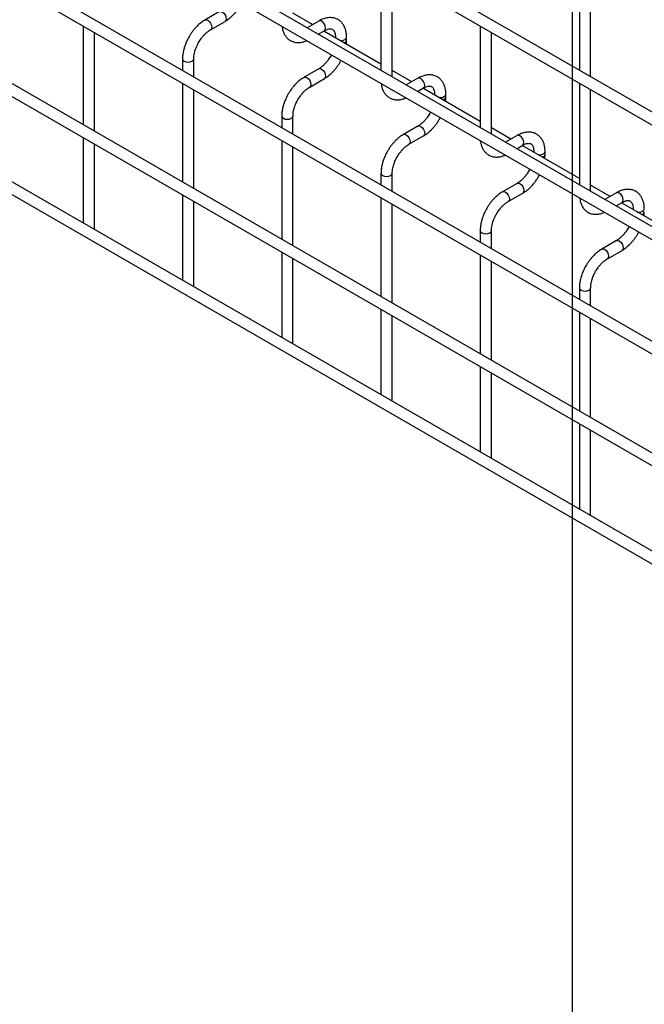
# Model space of a CAD drawing. Header units: inches. Extents: x 0.2 to 10.7, y 0.2 to 8.1.
# Tile 10 of 20: x 9.198 to 9.94, y 4.726 to 5.896. Entities that reach past the tile are written whole.
import ezdxf

# ---------------------------------------------------------------- set-up
doc = ezdxf.new("R2010")
doc.units = ezdxf.units.IN
doc.header["$MEASUREMENT"] = 0
doc.layers.add('TEXT', color=140, linetype='Continuous', lineweight=25)

msp = doc.modelspace()

# ---------------------------------------------------------------- linework, layer by layer
for p, q in [((10.56049, 5.43305), (7.85522, 6.99477)), ((7.84855, 6.98322), (10.55383, 5.4215)), ((10.56049, 5.29696), (7.85522, 6.85868)), ((7.84855, 6.84713), (10.55383, 5.28541)), ((10.56049, 5.16087), (7.85522, 6.72259)), ((7.84855, 6.71104), (10.55383, 5.14932)), ((7.84855, 6.57835), (10.55383, 5.01663)), ((10.41662, 5.11123), (7.9906, 6.51174)), ((10.56049, 4.91148), (7.85522, 6.4732)), ((7.84855, 6.46166), (10.55383, 4.89994)), ((9.62713, 5.95647), (9.62713, 5.83578)), ((9.86283, 5.9599), (9.86283, 5.8358)), ((9.64046, 5.82808), (9.64046, 5.94877)), ((9.87616, 5.8281), (9.87616, 5.9522)), ((9.43533, 5.90556), (9.41801, 5.89556)), ((9.5458, 5.89015), (9.52261, 5.90353)), ((9.27358, 5.88839), (9.27358, 5.7711)), ((9.42467, 5.88401), (9.442, 5.89401)), ((9.55318, 5.89441), (9.53937, 5.88644)), ((9.74498, 5.88844), (9.74498, 5.76774)), ((9.28691, 5.7634), (9.28691, 5.8807)), ((9.55271, 5.87874), (9.55985, 5.88286)), ((9.62713, 5.8432), (9.55913, 5.88245)), ((9.57298, 5.87528), (9.57298, 5.87446)), ((9.57298, 5.87527), (9.57318, 5.87434)), ((9.58631, 5.87181), (9.58631, 5.87528)), ((9.75831, 5.76005), (9.75831, 5.88074)), ((9.56818, 5.85441), (9.5671, 5.85235)), ((9.39143, 5.84952), (9.39143, 5.83576)), ((9.40476, 5.82806), (9.40476, 5.84952)), ((9.55318, 5.83752), (9.53586, 5.82752)), ((9.66365, 5.82211), (9.64046, 5.8355)), ((9.39143, 5.82036), (9.39143, 5.70307)), ((9.54252, 5.81598), (9.55985, 5.82598)), ((9.67103, 5.82638), (9.65722, 5.8184)), ((9.86283, 5.8204), (9.86283, 5.69971)), ((9.40476, 5.69537), (9.40476, 5.81266)), ((9.67056, 5.81071), (9.6777, 5.81483)), ((9.74498, 5.77516), (9.67698, 5.81442)), ((9.69083, 5.80725), (9.69083, 5.80642)), ((9.69083, 5.80724), (9.69103, 5.80631)), ((9.70416, 5.80378), (9.70416, 5.80725)), ((9.87616, 5.69201), (9.87616, 5.81271)), ((9.50928, 5.78149), (9.50928, 5.76772)), ((9.52261, 5.76002), (9.52261, 5.78149)), ((9.68603, 5.78638), (9.68495, 5.78432)), ((9.67103, 5.76949), (9.65371, 5.75949)), ((9.66037, 5.74794), (9.6777, 5.75794)), ((9.7815, 5.75408), (9.75831, 5.76747)), ((9.78888, 5.75834), (9.77507, 5.75037)), ((9.27358, 5.75571), (9.27358, 5.6544)), ((9.28691, 5.6483), (9.28691, 5.74801)), ((9.50928, 5.75233), (9.50928, 5.63503)), ((9.78841, 5.74267), (9.79555, 5.74679)), ((9.86283, 5.70713), (9.79484, 5.74638)), ((9.52261, 5.62734), (9.52261, 5.74463)), ((9.80868, 5.73921), (9.80868, 5.73839)), ((9.80868, 5.7392), (9.80888, 5.73827)), ((9.82201, 5.73574), (9.82201, 5.73921)), ((9.62713, 5.71345), (9.62713, 5.69969)), ((9.64046, 5.69199), (9.64046, 5.71345)), ((9.80388, 5.71835), (9.8028, 5.71628)), ((9.78888, 5.70146), (9.77156, 5.69145)), ((9.89935, 5.68605), (9.87616, 5.69943)), ((9.39143, 5.68767), (9.39143, 5.58637)), ((9.77823, 5.67991), (9.79555, 5.68991)), ((9.90673, 5.69031), (9.89293, 5.68234)), ((9.40476, 5.58027), (9.40476, 5.67997)), ((9.62713, 5.68429), (9.62713, 5.567)), ((9.64046, 5.5593), (9.64046, 5.67659)), ((9.90626, 5.67464), (9.9134, 5.67876)), ((9.98068, 5.63909), (9.91269, 5.67835)), ((9.92653, 5.67118), (9.92653, 5.67036)), ((9.92653, 5.67117), (9.92673, 5.67024)), ((9.28649, 5.64695), (9.28691, 5.6483)), ((9.74498, 5.64542), (9.74498, 5.63165)), ((9.75831, 5.62396), (9.75831, 5.64542)), ((9.92173, 5.65031), (9.92065, 5.64825)), ((9.90673, 5.63342), (9.88941, 5.62342)), ((9.50928, 5.61964), (9.50928, 5.51834)), ((9.74498, 5.61626), (9.74498, 5.49897)), ((9.89608, 5.61187), (9.9134, 5.62187)), ((9.52261, 5.51223), (9.52261, 5.61194)), ((9.75831, 5.49127), (9.75831, 5.60856)), ((9.40434, 5.57892), (9.40476, 5.58027)), ((9.86283, 5.57738), (9.86283, 5.56362)), ((9.87616, 5.55592), (9.87616, 5.57738)), ((9.62713, 5.5516), (9.62713, 5.4503)), ((9.86283, 5.54822), (9.86283, 5.43093)), ((9.64046, 5.4442), (9.64046, 5.54391)), ((9.87616, 5.42323), (9.87616, 5.54053)), ((9.52219, 5.51088), (9.52261, 5.51223)), ((9.74498, 5.48357), (9.74498, 5.38227)), ((9.75831, 5.37616), (9.75831, 5.47587)), ((9.64004, 5.44285), (9.64046, 5.4442)), ((9.86283, 5.41554), (9.86283, 5.31423)), ((9.87616, 5.30813), (9.87616, 5.40784)), ((9.75789, 5.37481), (9.75831, 5.37616)), ((9.87574, 5.30678), (9.87616, 5.30813))]:
    msp.add_line(p, q)
at = {"flags": 128}
for points in [[(9.43535, 5.90557), (9.43686, 5.90585), (9.43866, 5.90523), (9.44047, 5.90377), (9.442, 5.90171), (9.44302, 5.89935), (9.44338, 5.89706), (9.44302, 5.89519), (9.44203, 5.89403)], [(9.41798, 5.89554), (9.41801, 5.89556), (9.41954, 5.89585), (9.42134, 5.89523), (9.42314, 5.89377), (9.42467, 5.89171), (9.42569, 5.88935), (9.42605, 5.88706)], [(9.42605, 5.88706), (9.42569, 5.88519), (9.42467, 5.88401), (9.42465, 5.884)], [(9.55985, 5.88286), (9.55985, 5.88286), (9.56087, 5.88404), (9.56123, 5.88591), (9.56087, 5.8882), (9.55985, 5.89056), (9.55832, 5.89262), (9.55651, 5.89408), (9.55471, 5.89471), (9.55318, 5.89441)], [(9.57802, 5.87155), (9.57964, 5.87143), (9.58219, 5.87172), (9.58436, 5.87256), (9.5858, 5.87381), (9.58631, 5.87526)], [(9.39143, 5.84954), (9.39143, 5.84952), (9.39193, 5.84805), (9.39338, 5.8468)], [(9.39338, 5.8468), (9.39554, 5.84596), (9.39809, 5.84567), (9.40064, 5.84596), (9.40281, 5.8468), (9.40425, 5.84805), (9.40476, 5.84952), (9.40476, 5.84954)], [(9.53583, 5.82751), (9.53586, 5.82752), (9.53739, 5.82782), (9.53919, 5.82719), (9.54099, 5.82574), (9.54252, 5.82367), (9.54355, 5.82132), (9.5439, 5.81903)], [(9.5532, 5.83753), (9.55471, 5.83782), (9.55651, 5.83719), (9.55832, 5.83574), (9.55985, 5.83368), (9.56087, 5.83132), (9.56123, 5.82903), (9.56087, 5.82715), (9.55988, 5.82599)], [(9.5439, 5.81903), (9.54355, 5.81715), (9.54252, 5.81598), (9.54251, 5.81597)], [(9.6777, 5.81483), (9.6777, 5.81483), (9.67872, 5.816), (9.67908, 5.81788), (9.67872, 5.82017), (9.6777, 5.82253), (9.67617, 5.82459), (9.67437, 5.82605), (9.67256, 5.82667), (9.67103, 5.82638)], [(9.69587, 5.80351), (9.69749, 5.8034), (9.70005, 5.80369), (9.70221, 5.80452), (9.70365, 5.80577), (9.70416, 5.80722)], [(9.50928, 5.78151), (9.50928, 5.78149), (9.50979, 5.78001), (9.51123, 5.77876)], [(9.51123, 5.77876), (9.51339, 5.77793), (9.51594, 5.77764), (9.5185, 5.77793), (9.52066, 5.77876), (9.5221, 5.78001), (9.52261, 5.78149), (9.52261, 5.7815)], [(9.67105, 5.7695), (9.67256, 5.76979), (9.67437, 5.76916), (9.67617, 5.7677), (9.6777, 5.76564), (9.67872, 5.76329), (9.67908, 5.76099), (9.67872, 5.75912), (9.67773, 5.75796)], [(9.65368, 5.75947), (9.65371, 5.75949), (9.65524, 5.75979), (9.65704, 5.75916), (9.65885, 5.7577), (9.66037, 5.75564), (9.6614, 5.75328), (9.66176, 5.75099)], [(9.79555, 5.74679), (9.79555, 5.74679), (9.79657, 5.74797), (9.79693, 5.74985), (9.79657, 5.75214), (9.79555, 5.75449), (9.79402, 5.75656), (9.79222, 5.75801), (9.79041, 5.75864), (9.78888, 5.75834)], [(9.66176, 5.75099), (9.6614, 5.74912), (9.66037, 5.74794), (9.66036, 5.74793)], [(9.81372, 5.73548), (9.81535, 5.73536), (9.8179, 5.73566), (9.82006, 5.73649), (9.8215, 5.73774), (9.82201, 5.73919)], [(9.62713, 5.71348), (9.62713, 5.71345), (9.62764, 5.71198), (9.62908, 5.71073)], [(9.62908, 5.71073), (9.63124, 5.7099), (9.6338, 5.7096), (9.63635, 5.7099), (9.63851, 5.71073), (9.63995, 5.71198), (9.64046, 5.71345), (9.64046, 5.71347)], [(9.7889, 5.70147), (9.79041, 5.70175), (9.79222, 5.70113), (9.79402, 5.69967), (9.79555, 5.69761), (9.79657, 5.69525), (9.79693, 5.69296), (9.79657, 5.69108), (9.79558, 5.68993)], [(9.77153, 5.69144), (9.77156, 5.69145), (9.77309, 5.69175), (9.77489, 5.69112), (9.7767, 5.68967), (9.77823, 5.68761), (9.77925, 5.68525), (9.77961, 5.68296)], [(9.9134, 5.67876), (9.9134, 5.67876), (9.91442, 5.67994), (9.91478, 5.68181), (9.91442, 5.6841), (9.9134, 5.68646), (9.91187, 5.68852), (9.91007, 5.68998), (9.90826, 5.6906), (9.90673, 5.69031)], [(9.77961, 5.68296), (9.77925, 5.68108), (9.77823, 5.67991), (9.77821, 5.6799)], [(9.93157, 5.66745), (9.9332, 5.66733), (9.93575, 5.66762), (9.93791, 5.66846), (9.93936, 5.6697), (9.93986, 5.67115)], [(9.74498, 5.64544), (9.74498, 5.64542), (9.74549, 5.64394), (9.74693, 5.6427)], [(9.74693, 5.6427), (9.7491, 5.64186), (9.75165, 5.64157), (9.7542, 5.64186), (9.75636, 5.6427), (9.75781, 5.64394), (9.75831, 5.64542), (9.75831, 5.64544)], [(9.90675, 5.63343), (9.90826, 5.63372), (9.91007, 5.63309), (9.91187, 5.63164), (9.9134, 5.62957), (9.91442, 5.62722), (9.91478, 5.62493), (9.91442, 5.62305), (9.91343, 5.62189)], [(9.88938, 5.6234), (9.88941, 5.62342), (9.89094, 5.62372), (9.89274, 5.62309), (9.89455, 5.62163), (9.89608, 5.61957), (9.8971, 5.61722), (9.89746, 5.61493)], [(9.89746, 5.61493), (9.8971, 5.61305), (9.89608, 5.61187), (9.89606, 5.61186)], [(9.86283, 5.57741), (9.86283, 5.57738), (9.86334, 5.57591), (9.86478, 5.57466)], [(9.86478, 5.57466), (9.86695, 5.57383), (9.8695, 5.57354), (9.87205, 5.57383), (9.87421, 5.57466), (9.87566, 5.57591), (9.87616, 5.57738), (9.87616, 5.5774)]]:
    msp.add_lwpolyline(points, dxfattribs=at)
for centre in [(9.58222, 5.87261), (9.70007, 5.80458), (9.81792, 5.73654), (9.93577, 5.66851)]:
    msp.add_arc(centre, 0.00417, 283.62805, 348.60971)
for points, knots in [([(9.44198, 5.89409), (9.4426, 5.89443), (9.44458, 5.8955), (9.44769, 5.8979), (9.45117, 5.90104), (9.45405, 5.90415), (9.45656, 5.90726), (9.45875, 5.91036), (9.4606, 5.91325), (9.46151, 5.9151), (9.46185, 5.91579)], [0, 0, 0, 0, 0.0787835, 0.2517455, 0.4123689, 0.5587486, 0.6723167, 0.8021279, 0.9253191, 1, 1, 1, 1]), ([(9.58626, 5.87526), (9.58625, 5.87625), (9.58625, 5.87871), (9.58564, 5.88241), (9.58447, 5.88634), (9.58265, 5.88993), (9.58019, 5.8931), (9.57703, 5.89571), (9.57317, 5.89761), (9.56887, 5.89852), (9.56439, 5.89846), (9.55997, 5.89751), (9.5562, 5.89611), (9.55398, 5.89479), (9.55319, 5.89433)], [0, 0, 0, 0, 0.0558652, 0.1388427, 0.2228035, 0.3073778, 0.3926591, 0.4797579, 0.5710855, 0.6701907, 0.761466, 0.8548472, 0.948408, 1, 1, 1, 1]), ([(9.41802, 5.89547), (9.41745, 5.89517), (9.41551, 5.89413), (9.41243, 5.89177), (9.40891, 5.88862), (9.406, 5.8855), (9.40348, 5.88239), (9.40123, 5.87925), (9.39983, 5.87693), (9.39913, 5.87576)], [0, 0, 0, 0, 0.0778684, 0.2648274, 0.4390165, 0.5990017, 0.7209993, 0.8593087, 1, 1, 1, 1]), ([(9.50953, 5.88827), (9.50966, 5.88718), (9.50997, 5.88466), (9.51111, 5.88103), (9.5129, 5.87742), (9.51536, 5.87424), (9.5185, 5.87161), (9.52236, 5.86969), (9.52665, 5.86874), (9.53113, 5.8688), (9.53528, 5.86958), (9.53793, 5.87069), (9.53912, 5.87119)], [0, 0, 0, 0, 0.0756474, 0.1737577, 0.2725892, 0.3722349, 0.4739583, 0.5805322, 0.696076, 0.802651, 0.911721, 1, 1, 1, 1]), ([(9.39913, 5.87576), (9.3981, 5.87387), (9.39667, 5.87121), (9.39496, 5.86715), (9.39371, 5.86366), (9.39256, 5.85951), (9.39178, 5.85524), (9.3914, 5.85187), (9.39147, 5.85001), (9.39148, 5.84954)], [0, 0, 0, 0, 0.221259, 0.3114707, 0.4601461, 0.6129214, 0.7754143, 0.9435478, 1, 1, 1, 1]), ([(9.41067, 5.8691), (9.4116, 5.8706), (9.4129, 5.87271), (9.41507, 5.87554), (9.417, 5.87778), (9.41936, 5.88013), (9.42183, 5.88216), (9.42364, 5.88346), (9.42455, 5.88393), (9.42467, 5.88398)], [0, 0, 0, 0, 0.2332801, 0.3281568, 0.4835223, 0.6415972, 0.8074158, 0.9760985, 1, 1, 1, 1]), ([(9.55984, 5.88284), (9.56055, 5.88323), (9.56208, 5.88407), (9.56422, 5.8848), (9.5662, 5.88516), (9.56785, 5.88511), (9.56923, 5.88472), (9.57031, 5.88402), (9.57136, 5.88273), (9.57223, 5.88091), (9.57278, 5.87844), (9.57304, 5.8765), (9.57297, 5.87533), (9.57297, 5.87527)], [0, 0, 0, 0, 0.076773, 0.1651146, 0.255001, 0.3490539, 0.4542972, 0.5908284, 0.6966777, 0.7976489, 0.8969593, 0.9953053, 1, 1, 1, 1]), ([(9.40478, 5.84953), (9.4048, 5.85052), (9.40486, 5.85256), (9.40545, 5.85602), (9.40634, 5.85936), (9.40744, 5.86245), (9.40878, 5.86562), (9.40998, 5.86782), (9.41067, 5.8691)], [0, 0, 0, 0, 0.1714581, 0.354441, 0.5355878, 0.6686902, 0.8070367, 1, 1, 1, 1]), ([(9.58598, 5.86695), (9.58612, 5.86813), (9.58633, 5.86978), (9.58627, 5.87134), (9.58626, 5.87179)], [0, 0, 0, 0, 0.71384078, 1, 1, 1, 1]), ([(9.5671, 5.85235), (9.56617, 5.85085), (9.56488, 5.84875), (9.56271, 5.84593), (9.56079, 5.8437), (9.55843, 5.84136), (9.55598, 5.83934), (9.55418, 5.83806), (9.55329, 5.8376), (9.55319, 5.83755)], [0, 0, 0, 0, 0.2338919, 0.3290165, 0.4847743, 0.6432275, 0.8094194, 0.9784571, 1, 1, 1, 1]), ([(9.55984, 5.82606), (9.56045, 5.8264), (9.56243, 5.82747), (9.56554, 5.82987), (9.56903, 5.833), (9.5719, 5.83612), (9.57441, 5.83922), (9.5766, 5.84233), (9.57845, 5.84522), (9.57936, 5.84706), (9.57971, 5.84776)], [0, 0, 0, 0, 0.0787835, 0.2517455, 0.4123689, 0.5587486, 0.6723167, 0.8021279, 0.9253191, 1, 1, 1, 1]), ([(9.53587, 5.82744), (9.5353, 5.82713), (9.53337, 5.82609), (9.53028, 5.82373), (9.52676, 5.82059), (9.52385, 5.81746), (9.52134, 5.81435), (9.51908, 5.81121), (9.51768, 5.8089), (9.51698, 5.80773)], [0, 0, 0, 0, 0.0778684, 0.2648274, 0.4390165, 0.5990017, 0.7209993, 0.8593087, 1, 1, 1, 1]), ([(9.70411, 5.80722), (9.70411, 5.80821), (9.7041, 5.81067), (9.7035, 5.81438), (9.70232, 5.8183), (9.7005, 5.8219), (9.69804, 5.82507), (9.69489, 5.82768), (9.69102, 5.82957), (9.68672, 5.83049), (9.68224, 5.83043), (9.67782, 5.82947), (9.67405, 5.82808), (9.67183, 5.82676), (9.67104, 5.82629)], [0, 0, 0, 0, 0.0558652, 0.1388427, 0.2228035, 0.3073778, 0.3926591, 0.4797579, 0.5710855, 0.6701907, 0.761466, 0.8548472, 0.948408, 1, 1, 1, 1]), ([(9.52853, 5.80106), (9.52945, 5.80256), (9.53075, 5.80467), (9.53293, 5.80751), (9.53485, 5.80975), (9.53721, 5.8121), (9.53968, 5.81412), (9.54149, 5.81542), (9.5424, 5.81589), (9.54252, 5.81595)], [0, 0, 0, 0, 0.2332801, 0.3281568, 0.4835223, 0.6415972, 0.8074158, 0.9760985, 1, 1, 1, 1]), ([(9.62738, 5.82024), (9.62751, 5.81914), (9.62782, 5.81663), (9.62897, 5.813), (9.63075, 5.80938), (9.63321, 5.8062), (9.63635, 5.80357), (9.64021, 5.80165), (9.6445, 5.80071), (9.64898, 5.80076), (9.65313, 5.80155), (9.65578, 5.80266), (9.65697, 5.80316)], [0, 0, 0, 0, 0.0756474, 0.1737577, 0.2725892, 0.3722349, 0.4739583, 0.5805322, 0.696076, 0.802651, 0.911721, 1, 1, 1, 1]), ([(9.67769, 5.8148), (9.6784, 5.81519), (9.67994, 5.81604), (9.68207, 5.81676), (9.68405, 5.81712), (9.6857, 5.81708), (9.68708, 5.81669), (9.68816, 5.81599), (9.68921, 5.81469), (9.69008, 5.81288), (9.69063, 5.81041), (9.69089, 5.80847), (9.69082, 5.80729), (9.69082, 5.80724)], [0, 0, 0, 0, 0.076773, 0.1651146, 0.255001, 0.3490539, 0.4542972, 0.5908284, 0.6966777, 0.7976489, 0.8969593, 0.9953053, 1, 1, 1, 1]), ([(9.51698, 5.80773), (9.51596, 5.80584), (9.51452, 5.80318), (9.51281, 5.79911), (9.51156, 5.79562), (9.51041, 5.79147), (9.50963, 5.78721), (9.50926, 5.78383), (9.50932, 5.78197), (9.50933, 5.78151)], [0, 0, 0, 0, 0.221259, 0.3114707, 0.4601461, 0.6129214, 0.7754143, 0.9435478, 1, 1, 1, 1]), ([(9.70383, 5.79892), (9.70398, 5.8001), (9.70418, 5.80175), (9.70412, 5.80331), (9.70411, 5.80375)], [0, 0, 0, 0, 0.71384078, 1, 1, 1, 1]), ([(9.52263, 5.7815), (9.52265, 5.78248), (9.52271, 5.78452), (9.5233, 5.78799), (9.52419, 5.79133), (9.52529, 5.79442), (9.52663, 5.79759), (9.52783, 5.79978), (9.52853, 5.80106)], [0, 0, 0, 0, 0.1714581, 0.354441, 0.5355878, 0.6686902, 0.8070367, 1, 1, 1, 1]), ([(9.68495, 5.78432), (9.68403, 5.78282), (9.68273, 5.78072), (9.68056, 5.77789), (9.67864, 5.77566), (9.67629, 5.77332), (9.67383, 5.77131), (9.67203, 5.77002), (9.67114, 5.76957), (9.67104, 5.76951)], [0, 0, 0, 0, 0.2338919, 0.3290165, 0.4847743, 0.6432275, 0.8094194, 0.9784571, 1, 1, 1, 1]), ([(9.67769, 5.75803), (9.67831, 5.75836), (9.68028, 5.75944), (9.68339, 5.76183), (9.68688, 5.76497), (9.68975, 5.76808), (9.69227, 5.77119), (9.69445, 5.7743), (9.6963, 5.77718), (9.69721, 5.77903), (9.69756, 5.77972)], [0, 0, 0, 0, 0.0787835, 0.2517455, 0.4123689, 0.5587486, 0.6723167, 0.8021279, 0.9253191, 1, 1, 1, 1]), ([(9.65372, 5.75941), (9.65315, 5.7591), (9.65122, 5.75806), (9.64813, 5.7557), (9.64461, 5.75256), (9.6417, 5.74943), (9.63919, 5.74632), (9.63693, 5.74318), (9.63553, 5.74086), (9.63483, 5.73969)], [0, 0, 0, 0, 0.0778684, 0.2648274, 0.4390165, 0.5990017, 0.7209993, 0.8593087, 1, 1, 1, 1]), ([(9.82196, 5.73919), (9.82196, 5.74018), (9.82195, 5.74264), (9.82135, 5.74634), (9.82017, 5.75027), (9.81835, 5.75387), (9.81589, 5.75703), (9.81274, 5.75964), (9.80887, 5.76154), (9.80457, 5.76245), (9.80009, 5.76239), (9.79567, 5.76144), (9.79191, 5.76004), (9.78968, 5.75873), (9.78889, 5.75826)], [0, 0, 0, 0, 0.0558652, 0.1388427, 0.2228035, 0.3073778, 0.3926591, 0.4797579, 0.5710855, 0.6701907, 0.761466, 0.8548472, 0.948408, 1, 1, 1, 1]), ([(9.64638, 5.73303), (9.6473, 5.73453), (9.6486, 5.73664), (9.65078, 5.73947), (9.6527, 5.74171), (9.65506, 5.74406), (9.65753, 5.74609), (9.65934, 5.74739), (9.66026, 5.74786), (9.66037, 5.74792)], [0, 0, 0, 0, 0.2332801, 0.3281568, 0.4835223, 0.6415972, 0.8074158, 0.9760985, 1, 1, 1, 1]), ([(9.74523, 5.7522), (9.74536, 5.75111), (9.74567, 5.74859), (9.74682, 5.74496), (9.74861, 5.74135), (9.75107, 5.73817), (9.75421, 5.73554), (9.75806, 5.73362), (9.76235, 5.73267), (9.76683, 5.73273), (9.77098, 5.73351), (9.77363, 5.73463), (9.77482, 5.73512)], [0, 0, 0, 0, 0.0756474, 0.1737577, 0.2725892, 0.3722349, 0.4739583, 0.5805322, 0.696076, 0.802651, 0.911721, 1, 1, 1, 1]), ([(9.79554, 5.74677), (9.79625, 5.74716), (9.79779, 5.748), (9.79993, 5.74873), (9.8019, 5.74909), (9.80355, 5.74904), (9.80493, 5.74865), (9.80601, 5.74795), (9.80706, 5.74666), (9.80793, 5.74484), (9.80849, 5.74238), (9.80874, 5.74043), (9.80867, 5.73926), (9.80867, 5.73921)], [0, 0, 0, 0, 0.07677297, 0.16511457, 0.25500098, 0.34905386, 0.45429725, 0.5908284, 0.69667774, 0.79764885, 0.89695931, 0.99530532, 1, 1, 1, 1]), ([(9.63483, 5.73969), (9.63381, 5.73781), (9.63237, 5.73515), (9.63066, 5.73108), (9.62941, 5.72759), (9.62826, 5.72344), (9.62749, 5.71917), (9.62711, 5.7158), (9.62717, 5.71394), (9.62718, 5.71347)], [0, 0, 0, 0, 0.221259, 0.3114707, 0.4601461, 0.6129214, 0.7754143, 0.9435478, 1, 1, 1, 1]), ([(9.82168, 5.73089), (9.82183, 5.73206), (9.82203, 5.73371), (9.82197, 5.73527), (9.82196, 5.73572)], [0, 0, 0, 0, 0.7138408, 1, 1, 1, 1]), ([(9.64048, 5.71346), (9.64051, 5.71445), (9.64056, 5.71649), (9.64115, 5.71996), (9.64204, 5.72329), (9.64314, 5.72638), (9.64448, 5.72955), (9.64568, 5.73175), (9.64638, 5.73303)], [0, 0, 0, 0, 0.1714581, 0.354441, 0.5355878, 0.6686902, 0.8070367, 1, 1, 1, 1]), ([(9.8028, 5.71628), (9.80188, 5.71479), (9.80058, 5.71268), (9.79841, 5.70986), (9.79649, 5.70763), (9.79414, 5.70529), (9.79168, 5.70327), (9.78989, 5.70199), (9.78899, 5.70153), (9.78889, 5.70148)], [0, 0, 0, 0, 0.2338919, 0.3290165, 0.4847743, 0.6432275, 0.8094194, 0.9784571, 1, 1, 1, 1]), ([(9.79554, 5.68999), (9.79616, 5.69033), (9.79813, 5.6914), (9.80125, 5.6938), (9.80473, 5.69693), (9.8076, 5.70005), (9.81012, 5.70315), (9.8123, 5.70626), (9.81415, 5.70915), (9.81506, 5.71099), (9.81541, 5.71169)], [0, 0, 0, 0, 0.0787835, 0.2517455, 0.4123689, 0.5587486, 0.6723167, 0.8021279, 0.9253191, 1, 1, 1, 1]), ([(9.77157, 5.69137), (9.771, 5.69107), (9.76907, 5.69003), (9.76599, 5.68766), (9.76247, 5.68452), (9.75956, 5.68139), (9.75704, 5.67829), (9.75478, 5.67515), (9.75338, 5.67283), (9.75268, 5.67166)], [0, 0, 0, 0, 0.0778684, 0.2648274, 0.4390165, 0.5990017, 0.7209993, 0.8593087, 1, 1, 1, 1]), ([(9.93981, 5.67116), (9.93981, 5.67215), (9.9398, 5.6746), (9.9392, 5.67831), (9.93802, 5.68224), (9.9362, 5.68583), (9.93374, 5.689), (9.93059, 5.69161), (9.92672, 5.69351), (9.92242, 5.69442), (9.91794, 5.69436), (9.91352, 5.6934), (9.90976, 5.69201), (9.90754, 5.69069), (9.90675, 5.69022)], [0, 0, 0, 0, 0.0558652, 0.1388427, 0.2228035, 0.3073778, 0.3926591, 0.4797579, 0.5710855, 0.6701907, 0.761466, 0.8548472, 0.948408, 1, 1, 1, 1]), ([(9.76423, 5.66499), (9.76515, 5.66649), (9.76645, 5.6686), (9.76863, 5.67144), (9.77055, 5.67368), (9.77292, 5.67603), (9.77538, 5.67806), (9.7772, 5.67936), (9.77811, 5.67982), (9.77822, 5.67988)], [0, 0, 0, 0, 0.2332801, 0.3281568, 0.4835223, 0.6415972, 0.8074158, 0.9760985, 1, 1, 1, 1]), ([(9.86308, 5.68417), (9.86321, 5.68307), (9.86352, 5.68056), (9.86467, 5.67693), (9.86646, 5.67331), (9.86892, 5.67013), (9.87206, 5.66751), (9.87591, 5.66559), (9.8802, 5.66464), (9.88468, 5.6647), (9.88883, 5.66548), (9.89148, 5.66659), (9.89267, 5.66709)], [0, 0, 0, 0, 0.0756474, 0.1737577, 0.2725892, 0.3722349, 0.4739583, 0.5805322, 0.696076, 0.802651, 0.911721, 1, 1, 1, 1]), ([(9.91339, 5.67873), (9.91411, 5.67913), (9.91564, 5.67997), (9.91778, 5.68069), (9.91975, 5.68105), (9.9214, 5.68101), (9.92279, 5.68062), (9.92386, 5.67992), (9.92491, 5.67863), (9.92578, 5.67681), (9.92634, 5.67434), (9.92659, 5.6724), (9.92652, 5.67123), (9.92652, 5.67117)], [0, 0, 0, 0, 0.07677297, 0.16511457, 0.25500098, 0.34905386, 0.45429725, 0.5908284, 0.69667774, 0.79764885, 0.89695931, 0.99530532, 1, 1, 1, 1]), ([(9.75268, 5.67166), (9.75166, 5.66977), (9.75022, 5.66711), (9.74851, 5.66304), (9.74726, 5.65955), (9.74611, 5.65541), (9.74534, 5.65114), (9.74496, 5.64777), (9.74502, 5.64591), (9.74504, 5.64544)], [0, 0, 0, 0, 0.221259, 0.3114707, 0.4601461, 0.6129214, 0.7754143, 0.9435478, 1, 1, 1, 1]), ([(9.75833, 5.64543), (9.75836, 5.64642), (9.75841, 5.64846), (9.75901, 5.65192), (9.75989, 5.65526), (9.76099, 5.65835), (9.76233, 5.66152), (9.76353, 5.66372), (9.76423, 5.66499)], [0, 0, 0, 0, 0.1714581, 0.354441, 0.5355878, 0.6686902, 0.8070367, 1, 1, 1, 1]), ([(9.93953, 5.66285), (9.93968, 5.66403), (9.93989, 5.66568), (9.93983, 5.66724), (9.93981, 5.66769)], [0, 0, 0, 0, 0.71384078, 1, 1, 1, 1]), ([(9.92065, 5.64825), (9.91973, 5.64675), (9.91843, 5.64465), (9.91626, 5.64182), (9.91434, 5.63959), (9.91199, 5.63725), (9.90953, 5.63524), (9.90774, 5.63395), (9.90684, 5.6335), (9.90674, 5.63345)], [0, 0, 0, 0, 0.2338919, 0.3290165, 0.4847743, 0.6432275, 0.8094194, 0.9784571, 1, 1, 1, 1]), ([(9.91339, 5.62196), (9.91401, 5.62229), (9.91599, 5.62337), (9.9191, 5.62577), (9.92258, 5.6289), (9.92546, 5.63201), (9.92797, 5.63512), (9.93015, 5.63823), (9.932, 5.64111), (9.93291, 5.64296), (9.93326, 5.64366)], [0, 0, 0, 0, 0.0787835, 0.2517455, 0.4123689, 0.5587486, 0.6723167, 0.8021279, 0.9253191, 1, 1, 1, 1]), ([(9.88942, 5.62334), (9.88885, 5.62303), (9.88692, 5.62199), (9.88384, 5.61963), (9.88032, 5.61649), (9.87741, 5.61336), (9.87489, 5.61025), (9.87263, 5.60711), (9.87124, 5.6048), (9.87053, 5.60363)], [0, 0, 0, 0, 0.0778684, 0.2648274, 0.4390165, 0.5990017, 0.7209993, 0.8593087, 1, 1, 1, 1]), ([(9.88208, 5.59696), (9.883, 5.59846), (9.8843, 5.60057), (9.88648, 5.6034), (9.8884, 5.60564), (9.89077, 5.608), (9.89323, 5.61002), (9.89505, 5.61132), (9.89596, 5.61179), (9.89607, 5.61185)], [0, 0, 0, 0, 0.2332801, 0.3281568, 0.4835223, 0.6415972, 0.8074158, 0.9760985, 1, 1, 1, 1]), ([(9.87053, 5.60363), (9.86951, 5.60174), (9.86807, 5.59908), (9.86636, 5.59501), (9.86511, 5.59152), (9.86396, 5.58737), (9.86319, 5.58311), (9.86281, 5.57973), (9.86287, 5.57787), (9.86289, 5.57741)], [0, 0, 0, 0, 0.221259, 0.3114707, 0.4601461, 0.6129214, 0.7754143, 0.9435478, 1, 1, 1, 1]), ([(9.87618, 5.5774), (9.87621, 5.57838), (9.87626, 5.58042), (9.87686, 5.58389), (9.87775, 5.58723), (9.87884, 5.59031), (9.88019, 5.59349), (9.88138, 5.59568), (9.88208, 5.59696)], [0, 0, 0, 0, 0.1714581, 0.354441, 0.5355878, 0.6686902, 0.8070367, 1, 1, 1, 1])]:
    msp.add_open_spline(points, degree=3, knots=knots)
at = {"layer": 'TEXT'}
msp.add_line((9.85417, 7.5625), (9.85417, 0.22917), dxfattribs=at)

doc.saveas('drawing.dxf')
